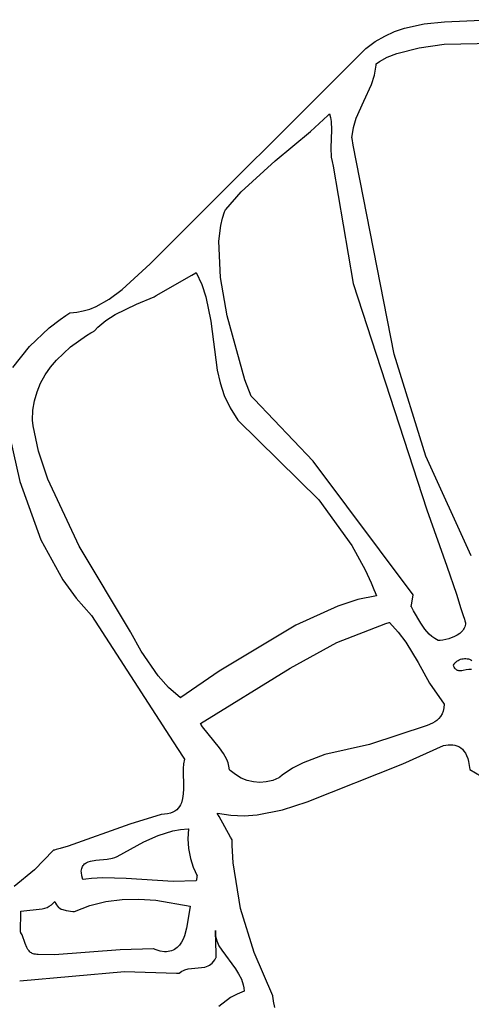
# Model space of a CAD drawing. Extents: x -74.1 to 10.8, y -36.7 to 44.6.
# Tile 35 of 199: x -64.4 to -63.8, y -11 to -9.7. Entities that reach past the tile are written whole.
import ezdxf

# ---------------------------------------------------------------- set-up
doc = ezdxf.new("R2010")
doc.units = 0

msp = doc.modelspace()

# ---------------------------------------------------------------- linework, layer by layer
at = {"layer": 'Layer 1', "color": 7, "linetype": 'CONTINUOUS'}
for p, q in [((-63.896347, -9.679396), (-63.882717, -9.674639)), ((-63.882717, -9.674639), (-63.855038, -9.668562)), ((-63.855038, -9.668562), (-63.826923, -9.665915)), ((-63.826923, -9.665915), (-63.764956, -9.662825)), ((-63.923096, -9.693221), (-63.909812, -9.685533)), ((-63.909812, -9.685533), (-63.896347, -9.679396)), ((-64.235711, -10.001896), (-63.936178, -9.702634)), ((-63.936178, -9.702634), (-63.923096, -9.693221)), ((-63.89329, -9.709637), (-63.862315, -9.701708)), ((-63.862315, -9.701708), (-63.827402, -9.696741)), ((-63.827402, -9.696741), (-63.758223, -9.695287)), ((-63.917207, -9.720629), (-63.906325, -9.714744)), ((-63.906325, -9.714744), (-63.89329, -9.709637)), ((-63.924136, -9.73985), (-63.92187, -9.725911)), ((-63.92187, -9.725911), (-63.921738, -9.724063)), ((-63.921738, -9.724063), (-63.921731, -9.723947)), ((-63.921731, -9.723947), (-63.921728, -9.723889)), ((-63.921719, -9.723868), (-63.917207, -9.720629)), ((-63.928134, -9.752588), (-63.924136, -9.73985)), ((-63.938963, -9.776097), (-63.928134, -9.752588)), ((-63.94963, -9.799719), (-63.938963, -9.776097)), ((-64.01285, -9.817909), (-63.988969, -9.795888)), ((-63.988969, -9.795888), (-63.987515, -9.794448)), ((-63.987515, -9.794448), (-63.98679, -9.793725)), ((-63.98679, -9.793725), (-63.986609, -9.793544)), ((-63.986569, -9.793507), (-63.985271, -9.798749)), ((-63.985271, -9.798749), (-63.984484, -9.80425)), ((-63.984484, -9.80425), (-63.984029, -9.815868)), ((-63.955404, -9.826732), (-63.953424, -9.812597)), ((-63.953424, -9.812597), (-63.94963, -9.799719)), ((-64.062199, -9.858934), (-64.01285, -9.817909)), ((-63.984029, -9.815868), (-63.984686, -9.840488)), ((-63.955391, -9.82682), (-63.955402, -9.826749)), ((-63.955344, -9.827106), (-63.955391, -9.82682)), ((-63.955251, -9.827676), (-63.955344, -9.827106)), ((-63.953757, -9.836804), (-63.955251, -9.827676)), ((-63.896987, -10.127025), (-63.953757, -9.836804)), ((-63.984686, -9.840488), (-63.98407, -9.853502)), ((-63.98407, -9.853502), (-63.983102, -9.859874)), ((-64.109424, -9.901825), (-64.062199, -9.858934)), ((-63.983102, -9.859874), (-63.981534, -9.866095)), ((-63.981534, -9.866095), (-63.953558, -10.028911)), ((-64.130652, -9.926179), (-64.109424, -9.901825)), ((-64.135319, -9.938504), (-64.132194, -9.929583)), ((-64.132194, -9.929583), (-64.131281, -9.927506)), ((-64.131281, -9.927506), (-64.130804, -9.926492)), ((-64.130804, -9.926492), (-64.130683, -9.92624)), ((-64.140107, -9.970282), (-64.137644, -9.948329)), ((-64.137644, -9.948329), (-64.135319, -9.938504)), ((-64.137804, -10.020517), (-64.140107, -9.970282)), ((-64.274215, -10.037556), (-64.235711, -10.001896)), ((-64.227271, -10.045778), (-64.177705, -10.017233)), ((-64.177705, -10.017233), (-64.172091, -10.013999)), ((-64.172091, -10.013999), (-64.171715, -10.013783)), ((-64.171692, -10.013778), (-64.163869, -10.030538)), ((-64.163869, -10.030538), (-64.15816, -10.047413)), ((-64.12874, -10.073708), (-64.137804, -10.020517)), ((-63.953558, -10.028911), (-63.851409, -10.343086)), ((-64.292422, -10.050846), (-64.274215, -10.037556)), ((-64.310353, -10.060782), (-64.292422, -10.050846)), ((-64.28392, -10.072218), (-64.254402, -10.057813)), ((-64.254402, -10.057813), (-64.230004, -10.047352)), ((-64.230004, -10.047352), (-64.227271, -10.045778)), ((-64.15816, -10.047413), (-64.15124, -10.08138)), ((-64.35263, -10.073344), (-64.348548, -10.070682)), ((-64.348548, -10.070682), (-64.347517, -10.070026)), ((-64.347517, -10.070026), (-64.346999, -10.069699)), ((-64.346999, -10.069699), (-64.34665, -10.069609)), ((-64.34665, -10.069609), (-64.337422, -10.06886)), ((-64.337422, -10.06886), (-64.328323, -10.067118)), ((-64.328323, -10.067118), (-64.319313, -10.064415)), ((-64.319313, -10.064415), (-64.310353, -10.060782)), ((-64.297101, -10.080541), (-64.28392, -10.072218)), ((-64.375712, -10.090542), (-64.360592, -10.078847)), ((-64.360592, -10.078847), (-64.35263, -10.073344)), ((-64.308322, -10.089807), (-64.297101, -10.080541)), ((-64.15124, -10.08138), (-64.142522, -10.149299)), ((-64.104156, -10.162639), (-64.12874, -10.073708)), ((-64.402827, -10.116495), (-64.375712, -10.090542)), ((-64.323908, -10.101193), (-64.317978, -10.097652)), ((-64.317978, -10.097652), (-64.31497, -10.095941)), ((-64.31497, -10.095941), (-64.313456, -10.0951)), ((-64.313456, -10.0951), (-64.313076, -10.094892)), ((-64.313076, -10.094892), (-64.313029, -10.094866)), ((-64.312985, -10.09484), (-64.308322, -10.089807)), ((-64.346233, -10.116935), (-64.323908, -10.101193)), ((-64.425942, -10.145498), (-64.402827, -10.116495)), ((-64.365686, -10.135196), (-64.346233, -10.116935)), ((-63.85273, -10.268853), (-63.896987, -10.127025)), ((-64.374068, -10.145269), (-64.365686, -10.135196)), ((-64.38141, -10.155968), (-64.374068, -10.145269)), ((-64.142522, -10.149299), (-64.13849, -10.166955)), ((-64.392551, -10.179241), (-64.387607, -10.167293)), ((-64.387607, -10.167293), (-64.38141, -10.155968)), ((-64.13849, -10.166955), (-64.132699, -10.184456)), ((-64.095547, -10.185218), (-64.104156, -10.162639)), ((-64.396135, -10.191813), (-64.392551, -10.179241)), ((-64.398252, -10.205007), (-64.396135, -10.191813)), ((-64.132699, -10.184456), (-64.124614, -10.201766)), ((-64.095472, -10.185292), (-64.095514, -10.185252)), ((-64.095136, -10.185617), (-64.095472, -10.185292)), ((-64.093793, -10.186919), (-64.095136, -10.185617)), ((-64.091114, -10.189526), (-64.093793, -10.186919)), ((-64.009272, -10.275828), (-64.091114, -10.189526)), ((-64.398795, -10.218821), (-64.398252, -10.205007)), ((-64.124614, -10.201766), (-64.113699, -10.218847)), ((-64.434933, -10.221366), (-64.416282, -10.303731)), ((-64.398107, -10.226449), (-64.398795, -10.218821)), ((-64.113699, -10.218847), (-64.001364, -10.329184)), ((-64.390375, -10.26169), (-64.398107, -10.226449)), ((-64.377553, -10.300754), (-64.390375, -10.26169)), ((-63.870411, -10.461194), (-64.009272, -10.275828)), ((-63.789764, -10.406813), (-63.85273, -10.268853)), ((-64.416282, -10.303731), (-64.387177, -10.384699)), ((-64.334162, -10.393805), (-64.377553, -10.300754)), ((-64.001364, -10.329184), (-63.955819, -10.392446)), ((-63.851409, -10.343086), (-63.82378, -10.421188)), ((-64.387177, -10.384699), (-64.356654, -10.440437)), ((-64.262969, -10.512501), (-64.334162, -10.393805)), ((-63.955819, -10.392446), (-63.937002, -10.426639)), ((-63.937002, -10.426639), (-63.928745, -10.444443)), ((-63.82378, -10.421188), (-63.810539, -10.460402)), ((-64.356654, -10.440437), (-64.33803, -10.466009)), ((-63.928745, -10.444443), (-63.924925, -10.45353)), ((-63.924925, -10.45353), (-63.923094, -10.458121)), ((-64.33803, -10.466009), (-64.31692, -10.489638)), ((-63.947204, -10.467838), (-63.974967, -10.476802)), ((-63.921329, -10.462746), (-63.947204, -10.467838)), ((-63.923094, -10.458121), (-63.922199, -10.460429)), ((-63.922199, -10.460429), (-63.921757, -10.461586)), ((-63.921757, -10.461586), (-63.921537, -10.462165)), ((-63.921537, -10.462165), (-63.921427, -10.462454)), ((-63.921427, -10.462454), (-63.921372, -10.462599)), ((-63.921372, -10.462599), (-63.921345, -10.462672)), ((-63.872698, -10.475255), (-63.870485, -10.461702)), ((-63.870485, -10.461702), (-63.870408, -10.461229)), ((-63.810539, -10.460402), (-63.804133, -10.480068)), ((-63.974967, -10.476802), (-64.033188, -10.503154)), ((-63.873087, -10.477642), (-63.873079, -10.477592)), ((-63.873038, -10.477741), (-63.87308, -10.47767)), ((-63.873079, -10.477592), (-63.873044, -10.477378)), ((-63.873044, -10.477378), (-63.872698, -10.475255)), ((-63.872869, -10.478028), (-63.873038, -10.477741)), ((-63.872533, -10.478602), (-63.872869, -10.478028)), ((-63.869926, -10.483169), (-63.872533, -10.478602)), ((-63.804133, -10.480068), (-63.800992, -10.489918)), ((-64.31692, -10.489638), (-64.203369, -10.665361)), ((-63.859941, -10.500645), (-63.869926, -10.483169)), ((-63.800992, -10.489918), (-63.799438, -10.494847)), ((-63.799438, -10.494847), (-63.798666, -10.497313)), ((-64.033188, -10.503154), (-64.139606, -10.567217)), ((-63.976397, -10.527407), (-63.908249, -10.50083)), ((-63.908249, -10.50083), (-63.903846, -10.499572)), ((-63.903846, -10.499572), (-63.90357, -10.499495)), ((-63.90357, -10.499495), (-63.903432, -10.499457)), ((-63.903385, -10.499448), (-63.891072, -10.512824)), ((-63.854446, -10.508579), (-63.859941, -10.500645)), ((-63.848031, -10.515727), (-63.854446, -10.508579)), ((-63.800569, -10.508989), (-63.80167, -10.510555)), ((-63.799638, -10.507332), (-63.800569, -10.508989)), ((-63.798892, -10.505585), (-63.799638, -10.507332)), ((-63.798344, -10.503744), (-63.798892, -10.505585)), ((-63.798666, -10.497313), (-63.798281, -10.498546)), ((-63.798007, -10.50181), (-63.798344, -10.503744)), ((-63.798281, -10.498546), (-63.798088, -10.499163)), ((-63.798088, -10.499163), (-63.797992, -10.499471)), ((-63.797896, -10.499782), (-63.798007, -10.50181)), ((-63.797992, -10.499471), (-63.797944, -10.499626)), ((-63.797944, -10.499626), (-63.79792, -10.499703)), ((-63.79792, -10.499703), (-63.797905, -10.499753)), ((-64.262915, -10.512596), (-64.262951, -10.51253)), ((-64.262768, -10.512861), (-64.262915, -10.512596)), ((-64.262468, -10.513407), (-64.262768, -10.512861)), ((-64.247939, -10.539255), (-64.262468, -10.513407)), ((-63.891072, -10.512824), (-63.880646, -10.526677)), ((-63.844341, -10.518947), (-63.848031, -10.515727)), ((-63.840256, -10.5219), (-63.844341, -10.518947)), ((-63.835721, -10.524562), (-63.840256, -10.5219)), ((-63.821111, -10.52213), (-63.829312, -10.523943)), ((-63.813, -10.519079), (-63.821111, -10.52213)), ((-63.809254, -10.517068), (-63.813, -10.519079)), ((-63.80586, -10.514722), (-63.809254, -10.517068)), ((-63.802928, -10.512032), (-63.80586, -10.514722)), ((-63.80167, -10.510555), (-63.802928, -10.512032)), ((-64.041109, -10.562713), (-63.976397, -10.527407)), ((-63.880646, -10.526677), (-63.863414, -10.555205)), ((-63.835653, -10.524561), (-63.835707, -10.524563)), ((-63.835434, -10.524552), (-63.835653, -10.524561)), ((-63.834992, -10.524532), (-63.835434, -10.524552)), ((-63.833171, -10.524407), (-63.834992, -10.524532)), ((-63.829312, -10.523943), (-63.833171, -10.524407)), ((-64.224591, -10.573395), (-64.247939, -10.539255)), ((-63.806525, -10.55134), (-63.804753, -10.550654)), ((-63.804753, -10.550654), (-63.802923, -10.550137)), ((-63.802923, -10.550137), (-63.801062, -10.549791)), ((-63.801062, -10.549791), (-63.799193, -10.549614)), ((-63.799193, -10.549614), (-63.79734, -10.54961)), ((-63.79734, -10.54961), (-63.795529, -10.549776)), ((-63.795529, -10.549776), (-63.793783, -10.550116)), ((-63.793783, -10.550116), (-63.792127, -10.550628)), ((-63.792127, -10.550628), (-63.790586, -10.551315)), ((-64.165496, -10.639601), (-64.041109, -10.562713)), ((-63.863414, -10.555205), (-63.847604, -10.58382)), ((-63.814597, -10.558972), (-63.813679, -10.557285)), ((-63.814563, -10.559069), (-63.81458, -10.559021)), ((-63.814529, -10.559164), (-63.814563, -10.559069)), ((-63.81446, -10.559352), (-63.814529, -10.559164)), ((-63.81432, -10.559719), (-63.81446, -10.559352)), ((-63.81403, -10.560419), (-63.81432, -10.559719)), ((-63.81341, -10.561687), (-63.81403, -10.560419)), ((-63.813679, -10.557285), (-63.812558, -10.555762)), ((-63.81274, -10.562787), (-63.81341, -10.561687)), ((-63.812025, -10.563727), (-63.81274, -10.562787)), ((-63.812558, -10.555762), (-63.811257, -10.554406)), ((-63.811267, -10.564519), (-63.812025, -10.563727)), ((-63.81047, -10.565172), (-63.811267, -10.564519)), ((-63.811257, -10.554406), (-63.809802, -10.553216)), ((-63.809802, -10.553216), (-63.808216, -10.552194)), ((-63.808216, -10.552194), (-63.806525, -10.55134)), ((-63.790586, -10.551315), (-63.789184, -10.552175)), ((-64.209938, -10.589901), (-64.224591, -10.573395)), ((-64.139606, -10.567217), (-64.193034, -10.603874)), ((-63.809636, -10.565697), (-63.81047, -10.565172)), ((-63.808769, -10.566103), (-63.809636, -10.565697)), ((-63.807871, -10.566401), (-63.808769, -10.566103)), ((-63.806947, -10.5666), (-63.807871, -10.566401)), ((-63.805031, -10.566743), (-63.806947, -10.5666)), ((-63.803045, -10.566614), (-63.805031, -10.566743)), ((-63.801015, -10.566291), (-63.803045, -10.566614)), ((-63.796927, -10.565389), (-63.801015, -10.566291)), ((-63.792969, -10.56468), (-63.796927, -10.565389)), ((-63.791102, -10.564599), (-63.792969, -10.56468)), ((-63.790208, -10.564662), (-63.791102, -10.564599)), ((-63.789345, -10.564807), (-63.790208, -10.564662)), ((-64.193475, -10.604072), (-64.209938, -10.589901)), ((-63.847604, -10.58382), (-63.82766, -10.61313)), ((-64.193331, -10.604021), (-64.193442, -10.604065)), ((-64.193034, -10.603874), (-64.193331, -10.604021)), ((-63.828032, -10.618151), (-63.828962, -10.622583)), ((-63.82766, -10.61313), (-63.828032, -10.618151)), ((-63.834661, -10.63283), (-63.837387, -10.635389)), ((-63.83232, -10.629874), (-63.834661, -10.63283)), ((-63.830405, -10.626475), (-63.83232, -10.629874)), ((-63.828962, -10.622583), (-63.830405, -10.626475)), ((-64.165455, -10.639695), (-64.165482, -10.639638)), ((-64.165005, -10.640607), (-64.165455, -10.639695)), ((-64.162959, -10.644223), (-64.165005, -10.640607)), ((-64.139337, -10.673309), (-64.162959, -10.644223)), ((-63.851256, -10.642621), (-63.930881, -10.668765)), ((-63.843815, -10.63951), (-63.851256, -10.642621)), ((-63.840452, -10.637599), (-63.843815, -10.63951)), ((-63.837387, -10.635389), (-63.840452, -10.637599)), ((-64.203369, -10.665361), (-64.189665, -10.686484)), ((-64.133674, -10.681261), (-64.139337, -10.673309)), ((-63.930881, -10.668765), (-63.99301, -10.682878)), ((-63.884711, -10.695544), (-63.828456, -10.670493)), ((-63.828456, -10.670493), (-63.821744, -10.669386)), ((-63.821744, -10.669386), (-63.818533, -10.669234)), ((-63.818533, -10.669234), (-63.815437, -10.669381)), ((-63.815437, -10.669381), (-63.812468, -10.669853)), ((-63.812468, -10.669853), (-63.809637, -10.670673)), ((-63.809637, -10.670673), (-63.806958, -10.671866)), ((-63.806958, -10.671866), (-63.804443, -10.673457)), ((-63.804443, -10.673457), (-63.802105, -10.67547)), ((-64.189665, -10.686484), (-64.187952, -10.689079)), ((-64.129092, -10.689763), (-64.133674, -10.681261)), ((-63.99301, -10.682878), (-64.02336, -10.694169)), ((-63.802105, -10.67547), (-63.799956, -10.67793)), ((-63.799956, -10.67793), (-63.798009, -10.68086)), ((-63.798009, -10.68086), (-63.796276, -10.684285)), ((-63.796276, -10.684285), (-63.79477, -10.688231)), ((-64.189105, -10.695517), (-64.189751, -10.702107)), ((-64.187708, -10.689452), (-64.189105, -10.695517)), ((-64.187952, -10.689079), (-64.187738, -10.689403)), ((-64.187738, -10.689403), (-64.187708, -10.689452)), ((-64.127361, -10.694263), (-64.129092, -10.689763)), ((-64.126085, -10.698954), (-64.127361, -10.694263)), ((-64.125326, -10.703851), (-64.126085, -10.698954)), ((-64.02336, -10.694169), (-64.038014, -10.701904)), ((-64.017491, -10.748477), (-63.884711, -10.695544)), ((-63.79477, -10.688231), (-63.793504, -10.69272)), ((-63.793504, -10.69272), (-63.791739, -10.703429)), ((-64.189751, -10.702107), (-64.189308, -10.730622)), ((-64.12524, -10.703941), (-64.125292, -10.703888)), ((-64.124398, -10.704779), (-64.12524, -10.703941)), ((-64.117225, -10.710761), (-64.124398, -10.704779)), ((-64.109382, -10.715451), (-64.117225, -10.710761)), ((-64.056504, -10.71481), (-64.056719, -10.714985)), ((-64.055646, -10.714116), (-64.056504, -10.71481)), ((-64.052189, -10.711423), (-64.055646, -10.714116)), ((-64.038014, -10.701904), (-64.052189, -10.711423)), ((-63.791739, -10.703429), (-63.776185, -10.712953)), ((-64.101021, -10.718823), (-64.109382, -10.715451)), ((-64.092295, -10.720853), (-64.101021, -10.718823)), ((-64.083356, -10.721514), (-64.092295, -10.720853)), ((-64.074357, -10.720784), (-64.083356, -10.721514)), ((-64.065452, -10.718635), (-64.074357, -10.720784)), ((-64.056792, -10.715045), (-64.065452, -10.718635)), ((-64.056719, -10.714985), (-64.056772, -10.715029)), ((-64.189557, -10.737516), (-64.190398, -10.744007)), ((-64.189308, -10.730622), (-64.189557, -10.737516)), ((-64.194746, -10.75516), (-64.196552, -10.757455)), ((-64.193256, -10.752649), (-64.194746, -10.75516)), ((-64.192053, -10.74994), (-64.193256, -10.752649)), ((-64.190398, -10.744007), (-64.192053, -10.74994)), ((-64.052038, -10.759795), (-64.017491, -10.748477)), ((-64.22042, -10.765955), (-64.263823, -10.779322)), ((-64.215576, -10.76559), (-64.22042, -10.765955)), ((-64.211291, -10.765002), (-64.215576, -10.76559)), ((-64.207489, -10.76408), (-64.211291, -10.765002)), ((-64.204142, -10.762846), (-64.207489, -10.76408)), ((-64.201222, -10.761317), (-64.204142, -10.762846)), ((-64.198701, -10.759514), (-64.201222, -10.761317)), ((-64.196552, -10.757455), (-64.198701, -10.759514)), ((-64.141935, -10.764977), (-64.142247, -10.764418)), ((-64.14221, -10.764425), (-64.123409, -10.767066)), ((-64.139769, -10.768869), (-64.141935, -10.764977)), ((-64.123937, -10.79732), (-64.139769, -10.768869)), ((-64.123409, -10.767066), (-64.105075, -10.767709)), ((-64.105075, -10.767709), (-64.087123, -10.766567)), ((-64.087123, -10.766567), (-64.052038, -10.759795)), ((-64.263823, -10.779322), (-64.349376, -10.810061)), ((-64.349376, -10.810061), (-64.360272, -10.813257)), ((-64.121841, -10.801087), (-64.123937, -10.79732)), ((-64.121633, -10.80146), (-64.121841, -10.801087)), ((-64.121585, -10.801547), (-64.121633, -10.80146)), ((-64.121573, -10.801636), (-64.121573, -10.801572)), ((-64.121573, -10.801764), (-64.121573, -10.801636)), ((-64.121568, -10.802785), (-64.121573, -10.801764)), ((-64.121549, -10.804826), (-64.121568, -10.802785)), ((-64.121481, -10.808902), (-64.121549, -10.804826)), ((-64.121221, -10.817025), (-64.121481, -10.808902)), ((-64.370189, -10.815882), (-64.396084, -10.842818)), ((-64.370144, -10.815859), (-64.370189, -10.815882)), ((-64.370058, -10.815837), (-64.370144, -10.815859)), ((-64.369886, -10.815794), (-64.370058, -10.815837)), ((-64.368507, -10.815448), (-64.369886, -10.815794)), ((-64.365755, -10.814739), (-64.368507, -10.815448)), ((-64.360272, -10.813257), (-64.365755, -10.814739)), ((-64.120213, -10.833163), (-64.121221, -10.817025)), ((-64.110096, -10.896383), (-64.120213, -10.833163)), ((-64.396084, -10.842818), (-64.424296, -10.866178)), ((-64.375504, -10.893454), (-64.372621, -10.891546)), ((-64.372621, -10.891546), (-64.369959, -10.88924)), ((-64.369959, -10.88924), (-64.368719, -10.887925)), ((-64.368719, -10.887925), (-64.368122, -10.887225)), ((-64.368122, -10.887225), (-64.36783, -10.886864)), ((-64.36783, -10.886864), (-64.367686, -10.88668)), ((-64.367656, -10.886644), (-64.36677, -10.88928)), ((-64.36677, -10.88928), (-64.365622, -10.891522)), ((-64.365622, -10.891522), (-64.364236, -10.893407)), ((-64.340429, -10.900932), (-64.3191, -10.892538)), ((-64.3191, -10.892538), (-64.297118, -10.886976)), ((-64.297118, -10.886976), (-64.274545, -10.884012)), ((-64.274545, -10.884012), (-64.251442, -10.883414)), ((-64.251442, -10.883414), (-64.227871, -10.884946)), ((-64.227871, -10.884946), (-64.18018, -10.893323)), ((-64.415399, -10.926261), (-64.41495, -10.903709)), ((-64.41495, -10.903709), (-64.414887, -10.900543)), ((-64.414887, -10.900543), (-64.414877, -10.900046)), ((-64.414875, -10.900043), (-64.38524, -10.89721)), ((-64.38524, -10.89721), (-64.381838, -10.896245)), ((-64.381838, -10.896245), (-64.378585, -10.895007)), ((-64.378585, -10.895007), (-64.375504, -10.893454)), ((-64.364236, -10.893407), (-64.362637, -10.89497)), ((-64.362637, -10.89497), (-64.360849, -10.896249)), ((-64.360849, -10.896249), (-64.358896, -10.89728)), ((-64.358896, -10.89728), (-64.356805, -10.898098)), ((-64.356805, -10.898098), (-64.352301, -10.899246)), ((-64.352301, -10.899246), (-64.342702, -10.900601)), ((-64.342702, -10.900601), (-64.341506, -10.900771)), ((-64.341506, -10.900771), (-64.340913, -10.900862)), ((-64.340913, -10.900862), (-64.340617, -10.900909)), ((-64.340617, -10.900909), (-64.34047, -10.900932)), ((-64.18018, -10.893323), (-64.183046, -10.91311)), ((-64.091335, -10.957737), (-64.110096, -10.896383)), ((-64.183046, -10.91311), (-64.185082, -10.923892)), ((-64.415463, -10.929489), (-64.415462, -10.929434)), ((-64.415462, -10.929434), (-64.415457, -10.929164)), ((-64.415457, -10.929164), (-64.415399, -10.926261)), ((-64.415418, -10.929559), (-64.415445, -10.929522)), ((-64.415206, -10.929863), (-64.415418, -10.929559)), ((-64.414795, -10.930483), (-64.415206, -10.929863)), ((-64.413317, -10.93312), (-64.414795, -10.930483)), ((-64.408872, -10.944956), (-64.413317, -10.93312)), ((-64.185082, -10.923892), (-64.188004, -10.934259)), ((-64.406588, -10.950668), (-64.408872, -10.944956)), ((-64.192175, -10.943457), (-64.194842, -10.947382)), ((-64.189911, -10.939052), (-64.192175, -10.943457)), ((-64.188004, -10.934259), (-64.189911, -10.939052)), ((-64.405195, -10.953229), (-64.406588, -10.950668)), ((-64.403544, -10.9555), (-64.405195, -10.953229)), ((-64.402601, -10.956504), (-64.403544, -10.9555)), ((-64.401569, -10.95741), (-64.402601, -10.956504)), ((-64.400438, -10.958208), (-64.401569, -10.95741)), ((-64.399201, -10.958891), (-64.400438, -10.958208)), ((-64.397849, -10.959448), (-64.399201, -10.958891)), ((-64.396374, -10.959871), (-64.397849, -10.959448)), ((-64.394767, -10.960152), (-64.396374, -10.959871)), ((-64.39302, -10.960282), (-64.394767, -10.960152)), ((-64.391125, -10.960252), (-64.39302, -10.960282)), ((-64.368293, -10.960748), (-64.391125, -10.960252)), ((-64.276967, -10.953899), (-64.368293, -10.960748)), ((-64.230674, -10.95263), (-64.276967, -10.953899)), ((-64.230406, -10.952738), (-64.230635, -10.952644)), ((-64.228599, -10.953449), (-64.230406, -10.952738)), ((-64.221842, -10.955537), (-64.228599, -10.953449)), ((-64.215806, -10.956482), (-64.221842, -10.955537)), ((-64.213044, -10.956556), (-64.215806, -10.956482)), ((-64.210445, -10.956379), (-64.213044, -10.956556)), ((-64.208003, -10.955965), (-64.210445, -10.956379)), ((-64.205713, -10.955324), (-64.208003, -10.955965)), ((-64.203569, -10.954468), (-64.205713, -10.955324)), ((-64.201565, -10.953409), (-64.203569, -10.954468)), ((-64.199697, -10.95216), (-64.201565, -10.953409)), ((-64.197957, -10.950731), (-64.199697, -10.95216)), ((-64.194842, -10.947382), (-64.197957, -10.950731)), ((-64.065383, -11.017586), (-64.091335, -10.957737)), ((-64.065362, -11.017684), (-64.065371, -11.017616)), ((-64.065344, -11.017819), (-64.065362, -11.017684)), ((-64.065196, -11.018902), (-64.065344, -11.017819)), ((-64.064888, -11.021063), (-64.065196, -11.018902)), ((-64.064218, -11.025374), (-64.064888, -11.021063)), ((-64.062676, -11.033951), (-64.064218, -11.025374))]:
    msp.add_line(p, q, dxfattribs=at)
at = {"layer": 'Layer 1', "color": 8, "linetype": 'CONTINUOUS'}
for p, q in [((-64.244085, -10.803991), (-64.22433, -10.795225)), ((-64.22433, -10.795225), (-64.203936, -10.788912)), ((-64.203936, -10.788912), (-64.193436, -10.786981)), ((-64.193436, -10.786981), (-64.1827, -10.786029)), ((-64.182361, -10.786016), (-64.183011, -10.799708)), ((-64.1827, -10.786029), (-64.182531, -10.786022)), ((-64.182531, -10.786022), (-64.182446, -10.786019)), ((-64.182446, -10.786019), (-64.182403, -10.786018)), ((-64.28143, -10.824419), (-64.244085, -10.803991)), ((-64.183011, -10.799708), (-64.182176, -10.813424)), ((-64.182176, -10.813424), (-64.179751, -10.826965)), ((-64.329468, -10.838109), (-64.328687, -10.836864)), ((-64.328687, -10.836864), (-64.327768, -10.835746)), ((-64.327768, -10.835746), (-64.32672, -10.834747)), ((-64.32672, -10.834747), (-64.325551, -10.83386)), ((-64.325551, -10.83386), (-64.32427, -10.833075)), ((-64.32427, -10.833075), (-64.321404, -10.831785)), ((-64.321404, -10.831785), (-64.318188, -10.830812)), ((-64.318188, -10.830812), (-64.310972, -10.829561)), ((-64.310972, -10.829561), (-64.295271, -10.828044)), ((-64.295271, -10.828044), (-64.287852, -10.826751)), ((-64.287852, -10.826751), (-64.284483, -10.825747)), ((-64.284483, -10.825747), (-64.28143, -10.824419)), ((-64.179751, -10.826965), (-64.17592, -10.839372)), ((-64.331053, -10.844526), (-64.330905, -10.84269)), ((-64.331023, -10.846528), (-64.331053, -10.844526)), ((-64.330391, -10.851068), (-64.331023, -10.846528)), ((-64.330905, -10.84269), (-64.330585, -10.841015)), ((-64.330585, -10.841015), (-64.330104, -10.83949)), ((-64.328944, -10.856374), (-64.330391, -10.851068)), ((-64.330104, -10.83949), (-64.329468, -10.838109)), ((-64.17592, -10.839372), (-64.170499, -10.85128)), ((-64.170528, -10.851457), (-64.170741, -10.852766)), ((-64.170505, -10.85132), (-64.170528, -10.851457)), ((-64.328822, -10.856354), (-64.328883, -10.856364)), ((-64.3287, -10.856333), (-64.328822, -10.856354)), ((-64.3248, -10.855725), (-64.3287, -10.856333)), ((-64.31695, -10.854779), (-64.3248, -10.855725)), ((-64.301078, -10.853843), (-64.31695, -10.854779)), ((-64.268822, -10.854742), (-64.301078, -10.853843)), ((-64.203683, -10.859274), (-64.268822, -10.854742)), ((-64.171617, -10.85813), (-64.203683, -10.859274)), ((-64.171594, -10.857991), (-64.171613, -10.858107)), ((-64.17139, -10.856739), (-64.171594, -10.857991)), ((-64.170741, -10.852766), (-64.17139, -10.856739)), ((-64.144901, -10.927233), (-64.144959, -10.930938)), ((-64.144959, -10.930938), (-64.144621, -10.93454)), ((-64.144895, -10.927395), (-64.1449, -10.927228)), ((-64.144866, -10.928444), (-64.144895, -10.927395)), ((-64.14401, -10.958831), (-64.144866, -10.928444)), ((-64.144621, -10.93454), (-64.143922, -10.93805)), ((-64.143922, -10.93805), (-64.142894, -10.941478)), ((-64.142894, -10.941478), (-64.139987, -10.948131)), ((-64.14388, -10.963446), (-64.14401, -10.958831)), ((-64.139987, -10.948131), (-64.136172, -10.954585)), ((-64.136172, -10.954585), (-64.117202, -10.980142)), ((-64.15309, -10.975202), (-64.151141, -10.973839)), ((-64.151141, -10.973839), (-64.149292, -10.972189)), ((-64.149292, -10.972189), (-64.147552, -10.970221)), ((-64.147552, -10.970221), (-64.145931, -10.967905)), ((-64.145931, -10.967905), (-64.14444, -10.965212)), ((-64.14444, -10.965212), (-64.144088, -10.964476)), ((-64.144088, -10.964476), (-64.143916, -10.964098)), ((-64.143916, -10.964098), (-64.143873, -10.964003)), ((-64.143868, -10.963883), (-64.14388, -10.963446)), ((-64.143865, -10.963973), (-64.143868, -10.963883)), ((-64.416592, -10.996857), (-64.270984, -10.984208)), ((-64.270984, -10.984208), (-64.19904, -10.986166)), ((-64.19904, -10.986166), (-64.196827, -10.986384)), ((-64.196827, -10.986384), (-64.195721, -10.986497)), ((-64.195721, -10.986497), (-64.195445, -10.986526)), ((-64.195389, -10.986528), (-64.193493, -10.984907)), ((-64.193493, -10.984907), (-64.191502, -10.983571)), ((-64.191502, -10.983571), (-64.189427, -10.982488)), ((-64.189427, -10.982488), (-64.187278, -10.98163)), ((-64.187278, -10.98163), (-64.1828, -10.980466)), ((-64.1828, -10.980466), (-64.178147, -10.979838)), ((-64.178147, -10.979838), (-64.159427, -10.977869)), ((-64.159427, -10.977869), (-64.157243, -10.977187)), ((-64.157243, -10.977187), (-64.155127, -10.976308)), ((-64.155127, -10.976308), (-64.15309, -10.975202)), ((-64.117202, -10.980142), (-64.112674, -10.987252)), ((-64.112674, -10.987252), (-64.108942, -10.994718)), ((-64.108942, -10.994718), (-64.10632, -11.00264)), ((-64.114848, -11.015234), (-64.123906, -11.020236)), ((-64.105121, -11.011118), (-64.114848, -11.015234)), ((-64.10632, -11.00264), (-64.105523, -11.006803)), ((-64.105523, -11.006803), (-64.105121, -11.011118)), ((-64.123906, -11.020236), (-64.140367, -11.032388))]:
    msp.add_line(p, q, dxfattribs=at)

doc.saveas('drawing.dxf')
